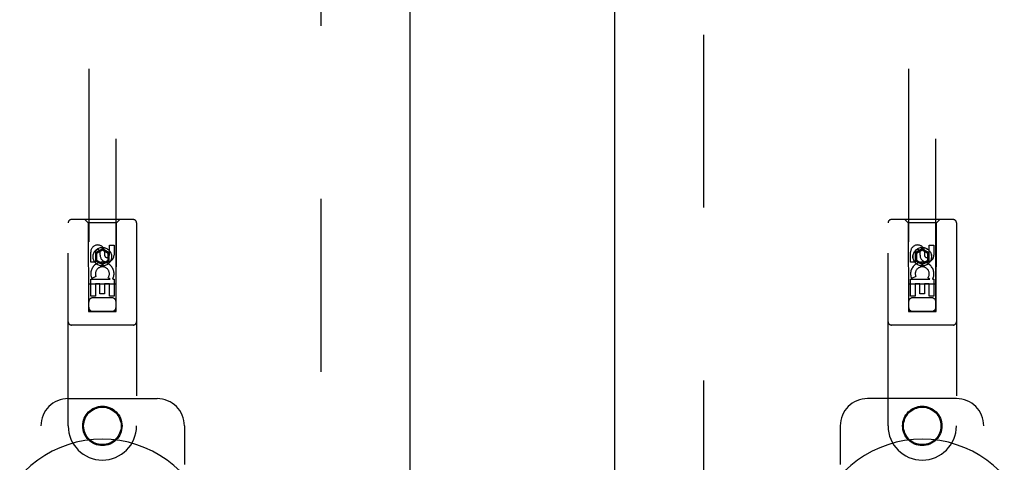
# Model space of a CAD drawing. Header units: inches. Extents: x 0 to 287, y 0 to 186.
# Tile 10 of 22: x 87 to 96, y 96 to 100. Entities that reach past the tile are written whole.
import ezdxf

# ---------------------------------------------------------------- set-up
doc = ezdxf.new("R2010")
doc.units = ezdxf.units.IN
doc.header["$LTSCALE"] = 15.81
doc.header["$MEASUREMENT"] = 0
doc.linetypes.add('HIDDEN', pattern=[0.2, 0.1, -0.1])
doc.layers.get('0').update_dxf_attribs({"linetype": 'CONTINUOUS'})
for name, color, linetype in [('02___PRT_ALL_AXES', 7, 'CONTINUOUS'), ('DEFAULT_2', 8, 'HIDDEN'), ('DIMENSIONS', 7, 'CONTINUOUS')]:
    doc.layers.add(name, color=color, linetype=linetype)
doc.styles.get("Standard").update_dxf_attribs({"font": 'arial.ttf'})
doc.dimstyles.new('DIMSTYLE_1', dxfattribs={"dimtxt": 1.268182, "dimasz": 1.690909, "dimexe": 0.09, "dimexo": 0.07, "dimgap": 0.0375, "dimtad": 0, "dimtih": 1, "dimtoh": 1, "dimzin": 4, "dimdsep": 46, "dimtxsty": 'Standard', "dimblk": '_FILLED', "dimblk1": '_FILLED', "dimblk2": '_FILLED', "dimcen": 0.09, "dimazin": 1, "dimtfac": 1, "dimtdec": 3, "dimtofl": 0, "dimtmove": 0, "dimatfit": 3, "dimldrblk": '_FILLED', "dimfxl": 1, "dimtolj": 1, "dimtzin": 4, "dimarcsym": 0})
doc.dimstyles.get("Standard").update_dxf_attribs({"dimtxt": 1.437273, "dimasz": 1.690909, "dimexe": 0.09, "dimexo": 0.07, "dimgap": 0.09, "dimtad": 0, "dimtih": 1, "dimtoh": 1, "dimdec": 3, "dimzin": 4, "dimdsep": 46, "dimtxsty": 'Standard', "dimblk": '_FILLED', "dimblk1": '_FILLED', "dimblk2": '_FILLED', "dimcen": 0.09, "dimadec": 3, "dimazin": 1, "dimtp": 0.001, "dimtm": 0.001, "dimtfac": 1, "dimtdec": 3, "dimtofl": 0, "dimtmove": 0, "dimatfit": 3, "dimldrblk": '_FILLED', "dimfxl": 1, "dimtolj": 1, "dimtzin": 4, "dimarcsym": 0})

# ---------------------------------------------------------------- blocks, each defined once
blk = doc.blocks.new('_FILLED')
at = {"color": 0, "linetype": 'ByBlock'}
blk.add_solid([(0, 0), (-1, 0.2), (-1, -0.2)], dxfattribs=at)
blk = doc.blocks.new('*D8')
at = {"layer": 'DIMENSIONS', "color": 2, "linetype": 'Continuous'}
for p, q in [((92.1201, 113.8082), (88.7382, 113.8082)), ((95.7451, 113.8082), (98.8689, 113.8082))]:
    blk.add_line(p, q, dxfattribs=at)
at = {"layer": 'DIMENSIONS', "color": 2, "linetype": 'Continuous', "xscale": 1.6909090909, "yscale": 1.6909090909, "zscale": 1.6909090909}
blk.add_blockref('_FILLED', (92.1201, 113.8082), dxfattribs=at)
at = {"layer": 'DIMENSIONS', "color": 2, "linetype": 'Continuous', "xscale": 1.6909090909, "yscale": 1.6909090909, "zscale": 1.6909090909, "rotation": 180}
blk.add_blockref('_FILLED', (95.7451, 113.8082), dxfattribs=at)
at = {"layer": 'DIMENSIONS', "color": 2, "linetype": 'Continuous', "insert": (99.503, 114.4423), "char_height": 1.26818, "width": 3.446249, "attachment_point": 1, "line_spacing_factor": 0.9}
blk.add_mtext('3.63', dxfattribs=at)

msp = doc.modelspace()

# ---------------------------------------------------------------- linework, layer by layer
at = {"color": 3, "linetype": 'Continuous'}
for p, q in [((90.2451, 135.3243), (90.2451, 55.0323)), ((92.1201, 55.0323), (92.1201, 135.3243))]:
    msp.add_line(p, q, dxfattribs=at)
at = {"color": 7, "linetype": 'Continuous'}
for centre in [(87.4326, 95.1783), (94.9326, 95.1783)]:
    msp.add_arc(centre, 1.0039, 305.50661, 234.49339, dxfattribs=at)
at = {"layer": '02___PRT_ALL_AXES', "color": 8, "linetype": 'HIDDEN'}
for p, q in [((87.4532, 97.9073), (87.4532, 97.861)), ((87.4967, 97.8649), (87.4967, 97.9573)), ((87.4967, 97.9573), (87.5391, 97.9573)), ((87.5391, 97.9573), (87.5391, 97.8649)), ((94.9532, 97.9073), (94.9532, 97.861)), ((94.9967, 97.8649), (94.9967, 97.9573)), ((94.9967, 97.9573), (95.0391, 97.9573)), ((95.0391, 97.9573), (95.0391, 97.8649)), ((87.3259, 97.801), (87.3259, 97.8935)), ((87.3684, 97.8935), (87.3684, 97.801)), ((87.4122, 97.8649), (87.4122, 97.8934)), ((94.8259, 97.801), (94.8259, 97.8935)), ((94.8684, 97.8935), (94.8684, 97.801)), ((94.9122, 97.8649), (94.9122, 97.8934)), ((87.3684, 97.801), (87.3259, 97.801)), ((94.8684, 97.801), (94.8259, 97.801)), ((87.3259, 97.4886), (87.3259, 97.6448)), ((87.3259, 97.6448), (87.5035, 97.6448)), ((87.374, 97.6691), (87.3349, 97.6522)), ((87.5035, 97.6448), (87.485, 97.6578)), ((87.5286, 97.6483), (87.5269, 97.6448)), ((87.5269, 97.6448), (87.5391, 97.6448)), ((87.5391, 97.6448), (87.5391, 97.4886)), ((94.8259, 97.4886), (94.8259, 97.6448)), ((94.8259, 97.6448), (95.0035, 97.6448)), ((94.874, 97.6691), (94.8349, 97.6522)), ((95.0035, 97.6448), (94.985, 97.6578)), ((95.0286, 97.6483), (95.0269, 97.6448)), ((95.0269, 97.6448), (95.0391, 97.6448)), ((95.0391, 97.6448), (95.0391, 97.4886)), ((87.3684, 97.6021), (87.3684, 97.4886)), ((87.4108, 97.6021), (87.3684, 97.6021)), ((87.4108, 97.5099), (87.4108, 97.6021)), ((87.4532, 97.6021), (87.4532, 97.5099)), ((87.4967, 97.6021), (87.4532, 97.6021)), ((87.4967, 97.4886), (87.4967, 97.6021)), ((94.8684, 97.6021), (94.8684, 97.4886)), ((94.9108, 97.6021), (94.8684, 97.6021)), ((94.9108, 97.5099), (94.9108, 97.6021)), ((94.9532, 97.6021), (94.9532, 97.5099)), ((94.9967, 97.6021), (94.9532, 97.6021)), ((94.9967, 97.4886), (94.9967, 97.6021)), ((87.3684, 97.4886), (87.3259, 97.4886)), ((87.4532, 97.5099), (87.4108, 97.5099)), ((87.5391, 97.4886), (87.4967, 97.4886)), ((94.8684, 97.4886), (94.8259, 97.4886)), ((94.9532, 97.5099), (94.9108, 97.5099)), ((95.0391, 97.4886), (94.9967, 97.4886))]:
    msp.add_line(p, q, dxfattribs=at)
for centre, radius in [((87.4326, 97.8508), 0.085), ((94.9326, 97.8508), 0.085), ((87.4326, 96.3033), 0.1715), ((94.9326, 96.3033), 0.1715)]:
    msp.add_circle(centre, radius, dxfattribs=at)
for centre, radius, start, end in [((87.3903, 97.8935), 0.0644, 12.29948, 180.07752), ((87.3903, 97.8935), 0.0219, 359.90115, 180), ((94.8903, 97.8935), 0.0644, 12.29948, 180.07752), ((94.8903, 97.8935), 0.0219, 359.90115, 180), ((87.4757, 97.8649), 0.0635, 180, 360), ((87.4748, 97.8649), 0.0219, 190.307, 360), ((94.9757, 97.8649), 0.0635, 180, 360), ((94.9748, 97.8649), 0.0219, 190.307, 360), ((87.4327, 97.6945), 0.1065, 334.26362, 203.40274), ((87.4327, 97.6945), 0.0639, 324.88948, 203.40261), ((94.9327, 97.6945), 0.1065, 334.26362, 203.40274), ((94.9327, 97.6945), 0.0639, 324.88948, 203.40261)]:
    msp.add_arc(centre, radius, start, end, dxfattribs=at)
at = {"layer": 'DEFAULT_2', "color": 8, "linetype": 'HIDDEN'}
for p, q in [((89.4326, 55.6933), (89.4326, 134.6633)), ((92.9326, 134.6633), (92.9326, 55.6933)), ((87.3076, 134.3508), (87.3076, 97.3491)), ((87.5576, 97.3491), (87.5576, 134.3508)), ((94.8076, 134.3508), (94.8076, 97.3491)), ((95.0576, 97.3491), (95.0576, 134.3508)), ((87.7151, 98.1908), (87.1501, 98.1908)), ((87.3026, 98.1608), (87.2726, 98.1908)), ((87.5626, 98.1608), (87.5926, 98.1908)), ((95.2151, 98.1908), (94.6501, 98.1908)), ((94.8026, 98.1608), (94.7726, 98.1908)), ((95.0626, 98.1608), (95.0926, 98.1908)), ((87.1201, 96.3033), (87.1201, 98.1608)), ((87.3026, 98.1608), (87.3061, 97.3508)), ((87.5626, 98.1608), (87.3026, 98.1608)), ((87.5591, 97.3508), (87.5626, 98.1608)), ((87.7451, 98.1608), (87.7451, 96.3033)), ((94.6201, 96.3033), (94.6201, 98.1608)), ((94.8026, 98.1608), (94.8061, 97.3508)), ((95.0626, 98.1608), (94.8026, 98.1608)), ((95.0591, 97.3508), (95.0626, 98.1608)), ((95.2451, 98.1608), (95.2451, 96.3033)), ((87.4326, 97.9226), (87.3701, 97.8865)), ((87.4326, 97.9111), (87.3801, 97.8808)), ((87.4326, 97.9226), (87.4326, 97.9111)), ((87.4951, 97.8865), (87.4326, 97.9226)), ((87.4851, 97.8808), (87.4326, 97.9111)), ((94.9326, 97.9226), (94.8701, 97.8865)), ((94.9326, 97.9111), (94.8801, 97.8808)), ((94.9326, 97.9226), (94.9326, 97.9111)), ((94.9951, 97.8865), (94.9326, 97.9226)), ((94.9851, 97.8808), (94.9326, 97.9111)), ((87.3701, 97.8865), (87.3701, 97.8144)), ((87.3701, 97.8865), (87.3801, 97.8808)), ((87.3701, 97.8144), (87.3801, 97.8201)), ((87.3801, 97.8808), (87.3801, 97.8201)), ((87.3801, 97.8201), (87.4326, 97.7898)), ((87.4326, 97.7898), (87.4851, 97.8201)), ((87.4951, 97.8865), (87.4851, 97.8808)), ((87.4851, 97.8201), (87.4851, 97.8808)), ((87.4951, 97.8144), (87.4851, 97.8201)), ((87.4951, 97.8144), (87.4951, 97.8865)), ((94.8701, 97.8865), (94.8701, 97.8144)), ((94.8701, 97.8865), (94.8801, 97.8808)), ((94.8701, 97.8144), (94.8801, 97.8201)), ((94.8801, 97.8808), (94.8801, 97.8201)), ((94.8801, 97.8201), (94.9326, 97.7898)), ((94.9326, 97.7898), (94.9851, 97.8201)), ((94.9951, 97.8865), (94.9851, 97.8808)), ((94.9851, 97.8201), (94.9851, 97.8808)), ((94.9951, 97.8144), (94.9851, 97.8201)), ((94.9951, 97.8144), (94.9951, 97.8865)), ((87.3701, 97.8144), (87.4326, 97.7783)), ((87.4326, 97.7783), (87.4951, 97.8144)), ((87.4326, 97.7783), (87.4326, 97.7898)), ((94.8701, 97.8144), (94.9326, 97.7783)), ((94.9326, 97.7783), (94.9951, 97.8144)), ((94.9326, 97.7783), (94.9326, 97.7898)), ((87.5601, 97.6008), (87.305, 97.6008)), ((95.0601, 97.6008), (94.805, 97.6008)), ((87.5176, 97.4758), (87.3476, 97.4758)), ((95.0176, 97.4758), (94.8476, 97.4758)), ((87.3061, 97.3508), (87.5591, 97.3508)), ((87.3076, 97.3522), (87.5576, 97.3522)), ((87.3076, 97.3491), (87.5576, 97.3491)), ((94.8061, 97.3508), (95.0591, 97.3508)), ((94.8076, 97.3522), (95.0576, 97.3522)), ((94.8076, 97.3491), (95.0576, 97.3491)), ((87.7151, 97.2258), (87.1501, 97.2258)), ((95.2151, 97.2258), (94.6501, 97.2258)), ((87.1201, 96.5533), (87.9326, 96.5533)), ((95.2451, 96.5533), (94.4326, 96.5533)), ((86.8701, 94.0533), (86.8701, 96.3033)), ((88.1826, 96.3033), (88.1826, 95.9501)), ((94.1826, 96.3033), (94.1826, 95.9501)), ((95.4951, 94.0533), (95.4951, 96.3033))]:
    msp.add_line(p, q, dxfattribs=at)
for centre, radius in [((87.4326, 97.8508), 0.0845), ((94.9326, 97.8508), 0.0845), ((87.4326, 96.3033), 0.18), ((94.9326, 96.3033), 0.18)]:
    msp.add_circle(centre, radius, dxfattribs=at)
for centre, radius, start, end in [((87.1501, 98.1608), 0.03, 90, 180), ((87.7151, 98.1608), 0.03, 0, 90), ((94.6501, 98.1608), 0.03, 90, 180), ((95.2151, 98.1608), 0.03, 0, 90), ((87.3476, 97.4358), 0.04, 90, 180), ((87.5176, 97.4358), 0.04, 0, 90), ((94.8476, 97.4358), 0.04, 90, 180), ((95.0176, 97.4358), 0.04, 0, 90), ((87.3476, 97.3908), 0.04, 180, 270), ((87.5176, 97.3908), 0.04, 270, 360), ((94.8476, 97.3908), 0.04, 180, 270), ((95.0176, 97.3908), 0.04, 270, 360), ((87.1501, 97.2558), 0.03, 180, 270), ((87.7151, 97.2558), 0.03, 270, 360), ((94.6501, 97.2558), 0.03, 180, 270), ((95.2151, 97.2558), 0.03, 270, 360), ((87.1201, 96.3033), 0.25, 90, 180), ((87.9326, 96.3033), 0.25, 0, 90), ((94.4326, 96.3033), 0.25, 90, 180), ((95.2451, 96.3033), 0.25, 0, 90), ((87.4326, 96.3033), 0.3125, 180, 360), ((94.9326, 96.3033), 0.3125, 180, 360)]:
    msp.add_arc(centre, radius, start, end, dxfattribs=at)

# ---------------------------------------------------------------- dimensions: what is measured, and where the dimension line sits
at = {"layer": 'DIMENSIONS', "color": 2, "linetype": 'Continuous'}
dim = msp.add_linear_dim(base=(92.1200626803, 113.8082061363), p1=(95.7450626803, 134.3032699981), p2=(92.1200626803, 55.0522699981), angle=180, dimstyle='DIMSTYLE_1', dxfattribs=at)
dim.commit()
dim.dimension.update_dxf_attribs({"geometry": '*D8', "text_midpoint": (101.2244627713, 113.8011365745), "dimtype": 160})

# ---------------------------------------------------------------- leaders
at = {"layer": 'DIMENSIONS', "color": 2, "linetype": 'Continuous', "annotation_type": 0, "has_hookline": 1, "hookline_direction": 1, "text_width": 10.0979}
msp.add_leader([(95.8884, 95.4854), (98.4471, 99.8374), (99.608, 99.8374)], dimstyle='Standard', override={"dimtad": 0}, dxfattribs=at)

doc.saveas('drawing.dxf')
